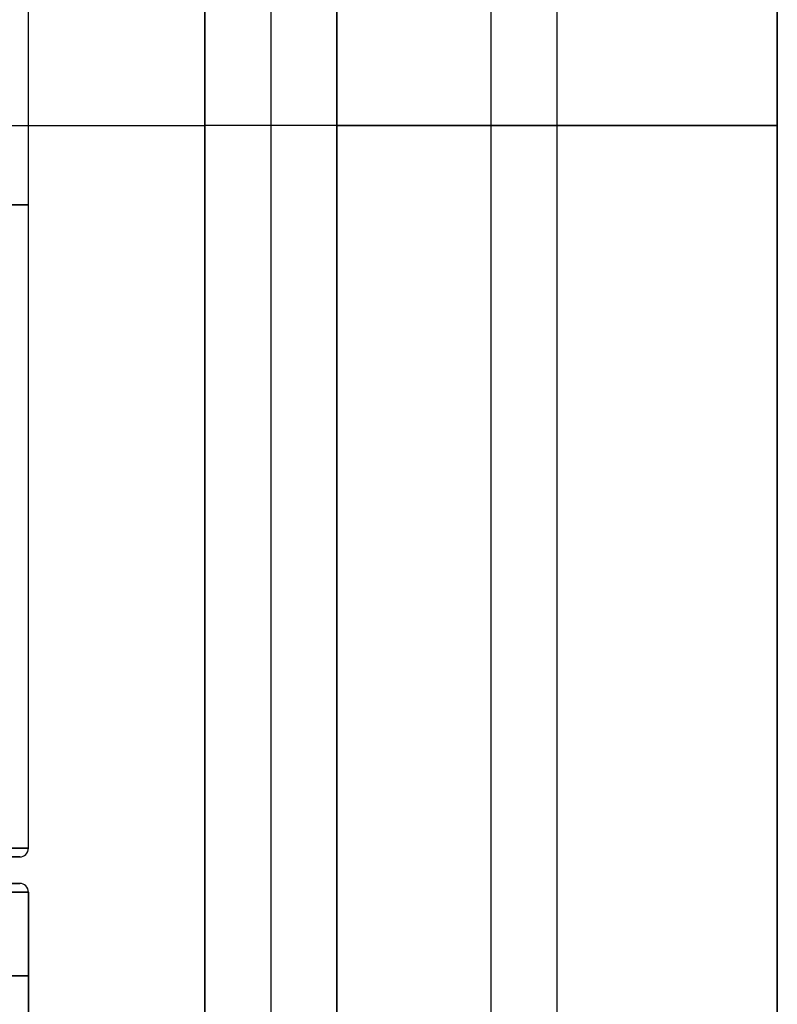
# Model space of a CAD drawing. Extents: x -288 to 235, y -508 to 198.
# Tile 27 of 34: x 149 to 235, y -100 to 12. Entities that reach past the tile are written whole.
import ezdxf

# ---------------------------------------------------------------- set-up
doc = ezdxf.new("R2010")
doc.units = 0
doc.layers.add('STANDARD', color=7, linetype='CONTINUOUS')

msp = doc.modelspace()

# ---------------------------------------------------------------- linework, layer by layer
at = {"layer": 'STANDARD', "color": 253}
for p, q in [((170, 185.2, -1.2), (170, -185.2, -1.2)), ((170, -185.2, 99.2), (170, 185.2, 99.2)), ((170, 185.2, 49), (170, -185.2, 49)), ((177.5, 185.2, 99.2), (177.5, -185.2, 99.2)), ((185, 185.2, 99.2), (185, -185.2, 99.2)), ((170, -184, 98), (170, 184, 98)), ((170, 184), (170, -184)), ((170, 184, 49), (170, -184, 49)), ((185, -125, 96.8), (185, 125, 96.8)), ((202.5, -125, -1.2), (202.5, 125, -1.2)), ((210, -125, 96.8), (210, 125, 96.8)), ((235, 125, 96.8), (235, -125, 96.8)), ((235, -125, -1.2), (235, 125, -1.2)), ((235, -125, 47.8), (235, 125, 47.8)), ((-170, 0), (170, 0)), ((132.5, 0, 98), (170, 0, 98)), ((235, 0, -1.2), (170, 0, -1.2)), ((185, 0, 99.2), (170, 0, 99.2)), ((170, 0, -1.2), (170, 0, 99.2)), ((170, 0), (170, 0, 98)), ((185, 0, 96.8), (235, 0, 96.8)), ((185, 0, 96.8), (185, 0, 99.2)), ((235, 0, -1.2), (235, 0, 96.8))]:
    msp.add_line(p, q, dxfattribs=at)
at = {"layer": 'STANDARD', "color": 7}
for p, q in [((150, -82, 948), (150, 64, 948)), ((150, -82, 904), (150, 64, 904)), ((150, -82, 926), (150, 64, 926)), ((150, -9, 948), (150, -9, 904)), ((150, -82, 948), (150, -82, 904)), ((149, -83, 926), (147, -83, 926)), ((149, -83, 948), (149, -83, 904)), ((149, -86, 926), (147, -86, 926)), ((149, -86, 948), (149, -86, 904)), ((150, -87, 904), (150, -106.02, 904)), ((150, -87, 948), (150, -106.02, 948)), ((150, -87, 904), (150, -87, 948)), ((150, -106.02, 926), (150, -87, 926)), ((150, -96.51, 948), (150, -96.51, 904))]:
    msp.add_line(p, q, dxfattribs=at)
at = {"layer": 'STANDARD', "color": 7, "extrusion": (0, 1, 0)}
for centre, radius, start, end in [((-142, 948, -9), 8, 90, 180), ((-142, 904, -9), 8, 180, 270), ((-142, 948, -82), 8, 90, 180), ((-142, 904, -82), 8, 180, 270), ((-142, 904, -83), 7, 180, 270), ((-142, 948, -83), 7, 90, 180), ((-142, 948, -86), 7, 90, 180), ((-142, 948, -87), 8, 90, 180), ((-142, 904, -96.51), 8, 180, 270), ((-142, 948, -96.51), 8, 90, 180)]:
    msp.add_arc(centre, radius, start, end, dxfattribs=at)
at = {"layer": 'STANDARD', "color": 7}
for centre, start, end in [((149, -82, 904), 270, 0), ((149, -82, 948), 270, 0), ((149, -82, 926), 270, 0), ((149, -87, 904), 0, 90), ((149, -87, 948), 0, 90), ((149, -87, 926), 0, 90)]:
    msp.add_arc(centre, 1, start, end, dxfattribs=at)
at = {"layer": 'STANDARD', "color": 7, "extrusion": (2.81016e-09, 1, 0)}
msp.add_arc((-142, 904, -87), 8, 180, 270, dxfattribs=at)

doc.saveas('drawing.dxf')
